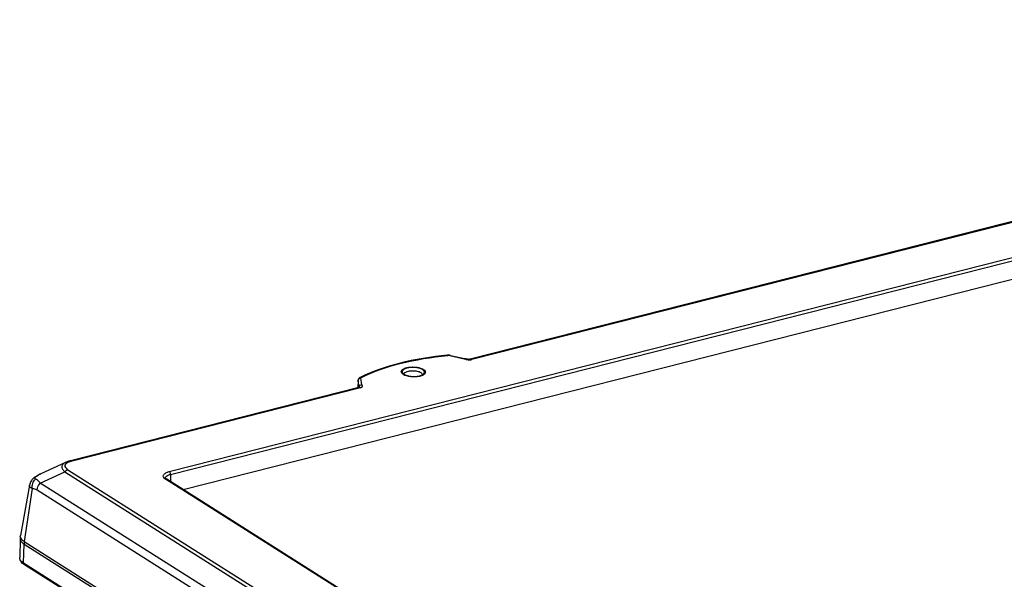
# Model space of a CAD drawing. Header units: millimetres. Extents: x 0 to 420, y 0 to 297.
# Tile 86 of 136: x 310 to 328, y 131 to 141. Entities that reach past the tile are written whole.
import ezdxf

# ---------------------------------------------------------------- set-up
doc = ezdxf.new("R2010")
doc.units = ezdxf.units.MM
doc.header["$LTSCALE"] = 23.1
doc.layers.get('0').update_dxf_attribs({"linetype": 'CONTINUOUS'})

msp = doc.modelspace()

# ---------------------------------------------------------------- linework, layer by layer
at = {"color": 7, "linetype": 'Continuous'}
for p, q in [((313.1131, 132.5712), (344.9243, 140.6423)), ((313.1344, 132.5219), (344.9457, 140.593)), ((344.9439, 140.2591), (313.3647, 132.2468)), ((338.0707, 139.5453), (318.4926, 134.578)), ((338.0977, 139.5395), (318.5197, 134.5722)), ((318.0887, 134.6442), (318.0941, 134.6447)), ((318.0888, 134.6442), (318.0941, 134.6447)), ((318.1296, 134.6426), (318.382, 134.5863)), ((318.1393, 134.6458), (318.3917, 134.5895)), ((318.3976, 134.5881), (318.3917, 134.5895)), ((316.4874, 134.1975), (316.4813, 134.0677)), ((316.4876, 134.1939), (316.4817, 134.0678)), ((316.4876, 134.1939), (316.4874, 134.1975)), ((316.5068, 134.0784), (316.4876, 134.1939)), ((316.5052, 134.0738), (316.5068, 134.0784)), ((316.5579, 134.1234), (316.5387, 134.2389)), ((316.5037, 134.0733), (311.3511, 132.766)), ((316.5308, 134.0676), (311.3782, 132.7603)), ((311.2612, 132.7354), (310.8173, 132.5306)), ((310.8096, 132.3664), (311.2483, 132.5689)), ((311.2483, 132.5689), (327.3018, 122.414)), ((311.3033, 132.605), (327.3568, 122.4502)), ((313.1344, 132.5219), (313.1337, 132.3929)), ((310.617, 132.3279), (310.4532, 131.4284)), ((327.2106, 121.9917), (310.8096, 132.3664)), ((327.7229, 123.1541), (313.0483, 132.4367)), ((327.7433, 123.1514), (313.0687, 132.4341)), ((310.6617, 132.267), (310.5202, 131.3231)), ((327.1521, 121.8654), (310.7511, 132.2401)), ((310.4509, 131.3725), (310.4418, 131.0351)), ((310.5099, 130.9402), (310.5189, 131.2775)), ((310.5189, 131.2775), (327.0907, 120.7948)), ((310.5202, 131.3231), (327.0919, 120.8404)), ((310.5099, 130.9402), (327.0816, 120.4575)), ((327.0963, 120.4258), (310.5246, 130.9085))]:
    msp.add_line(p, q, dxfattribs=at)
for points in [[(318.1393, 134.6458), (318.1325, 134.6472), (318.1229, 134.6485), (318.1131, 134.6494), (318.1034, 134.6496), (318.0937, 134.6493), (318.0883, 134.6489)], [(318.4926, 134.578), (318.4921, 134.5778), (318.49, 134.5774), (318.4874, 134.5769), (318.4843, 134.5765), (318.4806, 134.5762), (318.4766, 134.5759), (318.4723, 134.5758), (318.4678, 134.5758), (318.4631, 134.576), (318.4583, 134.5762), (318.4534, 134.5766), (318.4484, 134.5771), (318.4433, 134.5778), (318.4382, 134.5786), (318.4329, 134.5795), (318.4276, 134.5805), (318.422, 134.5817), (318.4163, 134.5831), (318.4102, 134.5847), (318.3976, 134.5881)], [(316.5252, 134.2517), (316.5206, 134.2492), (316.5136, 134.2446), (316.5074, 134.2394), (316.502, 134.2338), (316.4974, 134.2278), (316.4937, 134.2214), (316.4909, 134.2148), (316.4888, 134.208), (316.4877, 134.2011), (316.4874, 134.1975)], [(316.5077, 134.0748), (316.5077, 134.0747), (316.5075, 134.0747), (316.5072, 134.0745), (316.5067, 134.0743), (316.5058, 134.074), (316.5045, 134.0736), (316.5037, 134.0733)], [(311.3511, 132.766), (311.3375, 132.7624), (311.3119, 132.7548), (311.2881, 132.7466), (311.266, 132.7375), (311.2612, 132.7354)], [(310.8174, 132.5306), (310.8013, 132.5229), (310.7642, 132.5036), (310.7401, 132.4899)], [(310.7401, 132.4899), (310.735, 132.4868), (310.7231, 132.4793), (310.712, 132.4715), (310.7012, 132.4634), (310.6908, 132.4547), (310.6806, 132.4453), (310.6707, 132.435), (310.661, 132.4236), (310.6516, 132.411), (310.6427, 132.397), (310.6346, 132.3818), (310.6275, 132.3654), (310.6217, 132.348), (310.6174, 132.33), (310.617, 132.3278)]]:
    msp.add_lwpolyline(points, dxfattribs=at)
for centre, radius, start, end in [((318.1049, 134.5276), 0.1176, 88.87198, 95.25061), ((318.1051, 134.5263), 0.1189, 82.40336, 88.96566), ((318.1071, 134.5409), 0.1042, 77.48943, 82.42345), ((318.4853, 134.7213), 0.1532, 274.74327, 277.64468), ((317.3846, 134.4442), 0.1635, 237.72904, 240.9172), ((317.397, 134.4664), 0.1889, 240.89653, 243.22288), ((317.3371, 134.3094), 0.0277, 178.45567, 180.40779), ((317.4086, 134.4896), 0.2148, 243.22915, 245.87061), ((317.5667, 134.2583), 0.1635, 57.72904, 60.9172), ((316.549, 134.0764), 0.0422, 169.29721, 177.3371), ((316.5005, 134.0765), 0.00707, 340.43401, 344.01391), ((311.49, 132.2996), 0.4739, 106.36422, 108.82113), ((311.5237, 132.1849), 0.5936, 104.19736, 106.37078), ((310.5612, 131.3694), 0.1104, 164.99196, 178.41141), ((310.544, 131.4245), 0.0934, 205.98762, 208.95609), ((310.553, 131.4296), 0.1038, 209.00583, 214.45689), ((310.5846, 131.2727), 0.0662, 140.64251, 148.38194)]:
    msp.add_arc(centre, radius, start, end, dxfattribs=at)
for points, knots in [([(318.0883, 134.6489), (317.7975, 134.6219), (317.2627, 134.5372), (316.7462, 134.3636), (316.5253, 134.2517)], [0, 0, 0, 0, 0.541121, 1, 1, 1, 1]), ([(316.5491, 134.2527), (316.7662, 134.3626), (317.275, 134.5336), (317.8017, 134.6173), (318.0887, 134.6442)], [0, 0, 0, 0, 0.4578123, 1, 1, 1, 1]), ([(318.0883, 134.6489), (318.0899, 134.6491), (318.0923, 134.6473), (318.0937, 134.6454), (318.0941, 134.6447)], [0, 0, 0, 0, 0.6704103, 1, 1, 1, 1]), ([(318.1393, 134.6458), (318.1369, 134.6463), (318.1332, 134.6453), (318.1304, 134.6432), (318.1296, 134.6426)], [0, 0, 0, 0, 0.703324, 1, 1, 1, 1]), ([(317.2633, 134.3423), (317.26, 134.351), (317.2605, 134.3738), (317.2869, 134.4005), (317.3278, 134.4205), (317.3823, 134.4344), (317.4455, 134.4407), (317.5302, 134.4382), (317.5935, 134.4256), (317.6304, 134.409)], [0, 0, 0, 0, 0.0664565, 0.1465567, 0.2554827, 0.3920605, 0.5474754, 0.7094527, 1, 1, 1, 1]), ([(318.3917, 134.5895), (318.3893, 134.59), (318.3856, 134.5889), (318.3828, 134.5869), (318.382, 134.5863)], [0, 0, 0, 0, 0.7033482, 1, 1, 1, 1]), ([(318.4112, 134.5783), (318.4166, 134.5768), (318.4393, 134.5712), (318.4627, 134.5682), (318.4806, 134.5681)], [0, 0, 0, 0, 0.2364413, 1, 1, 1, 1]), ([(318.4926, 134.578), (318.4947, 134.5785), (318.5041, 134.5797), (318.5136, 134.5761), (318.5197, 134.5722)], [0, 0, 0, 0, 0.230923, 1, 1, 1, 1]), ([(316.5253, 134.2517), (316.5305, 134.2544), (316.5392, 134.2554), (316.547, 134.2534), (316.5491, 134.2527)], [0, 0, 0, 0, 0.7316498, 1, 1, 1, 1]), ([(316.5387, 134.2389), (316.5385, 134.2402), (316.5389, 134.2464), (316.5448, 134.2505), (316.5491, 134.2527)], [0, 0, 0, 0, 0.2070825, 1, 1, 1, 1]), ([(317.2826, 134.3168), (317.2803, 134.3187), (317.2725, 134.3261), (317.266, 134.3351), (317.2633, 134.3423)], [0, 0, 0, 0, 0.2795826, 1, 1, 1, 1]), ([(317.3164, 134.3287), (317.328, 134.3443), (317.3748, 134.3656), (317.4516, 134.3763), (317.5357, 134.3704), (317.5901, 134.3538), (317.6113, 134.3404)], [0, 0, 0, 0, 0.1889923, 0.4622872, 0.7574831, 1, 1, 1, 1]), ([(317.6364, 134.2891), (317.614, 134.2793), (317.5618, 134.2661), (317.4797, 134.2607), (317.3968, 134.2685), (317.3439, 134.2832), (317.3208, 134.2935)], [0, 0, 0, 0, 0.227804, 0.494582, 0.7642652, 1, 1, 1, 1]), ([(317.6113, 134.3404), (317.6156, 134.3377), (317.6287, 134.3284), (317.6396, 134.3126), (317.6393, 134.3012)], [0, 0, 0, 0, 0.3108799, 1, 1, 1, 1]), ([(317.6665, 134.3064), (317.6644, 134.3048), (317.6549, 134.2981), (317.6446, 134.2927), (317.6364, 134.2891)], [0, 0, 0, 0, 0.229261, 1, 1, 1, 1]), ([(317.654, 134.3965), (317.6669, 134.3884), (317.6847, 134.3739), (317.6921, 134.3469), (317.6891, 134.3349), (317.6866, 134.3296)], [0, 0, 0, 0, 0.5641742, 0.7835046, 1, 1, 1, 1]), ([(317.6866, 134.3296), (317.6856, 134.3275), (317.6804, 134.3186), (317.6728, 134.3113), (317.6665, 134.3064)], [0, 0, 0, 0, 0.2257826, 1, 1, 1, 1]), ([(316.5068, 134.0784), (316.5073, 134.0781), (316.5077, 134.0766), (316.5075, 134.0753), (316.5073, 134.0746)], [0, 0, 0, 0, 0.4002455, 1, 1, 1, 1]), ([(316.5075, 134.0842), (316.5096, 134.095), (316.5231, 134.1159), (316.5463, 134.1234), (316.5579, 134.1234)], [0, 0, 0, 0, 0.4868386, 1, 1, 1, 1]), ([(316.5308, 134.0676), (316.5446, 134.0711), (316.568, 134.0824), (316.565, 134.1092), (316.5588, 134.1181), (316.5579, 134.1234)], [0, 0, 0, 0, 0.5737936, 0.7799685, 1, 1, 1, 1]), ([(311.2611, 132.7353), (311.243, 132.727), (311.2179, 132.7123), (311.1972, 132.6829), (311.1898, 132.6514), (311.2071, 132.6079), (311.2329, 132.5822), (311.2483, 132.5689)], [0, 0, 0, 0, 0.2778744, 0.3900669, 0.4934248, 0.7158843, 1, 1, 1, 1]), ([(311.2712, 132.7155), (311.2622, 132.7083), (311.246, 132.692), (311.2469, 132.6562), (311.2705, 132.6279), (311.2913, 132.6127), (311.3033, 132.605)], [0, 0, 0, 0, 0.2460783, 0.4513464, 0.6956644, 1, 1, 1, 1]), ([(311.3371, 132.7482), (311.3318, 132.7464), (311.3123, 132.7393), (311.2934, 132.7305), (311.2808, 132.7223)], [0, 0, 0, 0, 0.2717521, 1, 1, 1, 1]), ([(311.3782, 132.7603), (311.3759, 132.7617), (311.3678, 132.7661), (311.3577, 132.7677), (311.3511, 132.766)], [0, 0, 0, 0, 0.2808552, 1, 1, 1, 1]), ([(310.7223, 132.4702), (310.7239, 132.4721), (310.7319, 132.4807), (310.7415, 132.4877), (310.7493, 132.4928)], [0, 0, 0, 0, 0.2098082, 1, 1, 1, 1]), ([(310.7493, 132.4928), (310.7549, 132.4964), (310.7769, 132.5101), (310.7998, 132.5225), (310.8173, 132.5306)], [0, 0, 0, 0, 0.2554431, 1, 1, 1, 1]), ([(311.3033, 132.605), (311.2983, 132.6037), (311.2773, 132.5963), (311.2593, 132.5818), (311.2483, 132.5689)], [0, 0, 0, 0, 0.2360142, 1, 1, 1, 1]), ([(313.0371, 132.4445), (313.0254, 132.4535), (313.0096, 132.47), (313.0065, 132.4979), (313.0139, 132.5169), (313.0292, 132.5338), (313.0614, 132.5555), (313.0914, 132.5657), (313.1131, 132.5712)], [0, 0, 0, 0, 0.2249032, 0.3172938, 0.4131249, 0.5251577, 0.6600053, 1, 1, 1, 1]), ([(313.0467, 132.4558), (313.0466, 132.4627), (313.0535, 132.483), (313.0863, 132.5069), (313.1165, 132.5173), (313.1344, 132.5219)], [0, 0, 0, 0, 0.1767166, 0.5217724, 1, 1, 1, 1]), ([(313.1131, 132.5712), (313.1202, 132.5667), (313.1305, 132.55), (313.1345, 132.5318), (313.1344, 132.5219)], [0, 0, 0, 0, 0.4570951, 1, 1, 1, 1]), ([(310.6617, 132.267), (310.6479, 132.2736), (310.6238, 132.288), (310.6149, 132.3167), (310.617, 132.3279)], [0, 0, 0, 0, 0.5727341, 1, 1, 1, 1]), ([(310.6617, 132.267), (310.66, 132.2985), (310.6686, 132.3611), (310.7013, 132.4157), (310.7224, 132.4369)], [0, 0, 0, 0, 0.5133327, 1, 1, 1, 1]), ([(310.7224, 132.4369), (310.7196, 132.4381), (310.7146, 132.442), (310.7119, 132.4554), (310.7178, 132.4647), (310.7223, 132.4702)], [0, 0, 0, 0, 0.2371339, 0.4525945, 1, 1, 1, 1]), ([(310.8096, 132.3664), (310.8027, 132.3748), (310.7777, 132.4028), (310.7469, 132.4264), (310.7224, 132.4369)], [0, 0, 0, 0, 0.2899467, 1, 1, 1, 1]), ([(310.7511, 132.2401), (310.7528, 132.2514), (310.7632, 132.297), (310.7867, 132.3395), (310.8096, 132.3664)], [0, 0, 0, 0, 0.2445614, 1, 1, 1, 1]), ([(313.0687, 132.4341), (313.0644, 132.4368), (313.0575, 132.441), (313.0502, 132.4504), (313.0474, 132.452), (313.0467, 132.4562), (313.0467, 132.4558)], [0, 0, 0, 0, 0.4856058, 0.8109232, 0.9683981, 1, 1, 1, 1]), ([(310.7511, 132.2401), (310.744, 132.2446), (310.7163, 132.2594), (310.6846, 132.266), (310.6617, 132.267)], [0, 0, 0, 0, 0.2660613, 1, 1, 1, 1]), ([(310.4509, 131.3725), (310.4504, 131.3551), (310.4669, 131.3148), (310.4996, 131.2898), (310.5189, 131.2775)], [0, 0, 0, 0, 0.4305485, 1, 1, 1, 1]), ([(310.5202, 131.3231), (310.5145, 131.3267), (310.4949, 131.3401), (310.4771, 131.3567), (310.4674, 131.3708)], [0, 0, 0, 0, 0.2802145, 1, 1, 1, 1]), ([(310.5246, 130.9085), (310.5018, 130.9229), (310.4601, 130.9567), (310.4411, 131.01), (310.4418, 131.0351)], [0, 0, 0, 0, 0.5174303, 1, 1, 1, 1]), ([(310.5099, 130.9402), (310.4905, 130.9524), (310.4578, 130.9775), (310.4413, 131.0178), (310.4418, 131.0351)], [0, 0, 0, 0, 0.5694515, 1, 1, 1, 1]), ([(310.5246, 130.9085), (310.5173, 130.9131), (310.5105, 130.925), (310.5098, 130.9369), (310.5099, 130.9402)], [0, 0, 0, 0, 0.7228249, 1, 1, 1, 1])]:
    msp.add_open_spline(points, degree=3, knots=knots, dxfattribs=at)
at = {"color": 2, "linetype": 'Continuous'}
for points, knots in [([(317.6415, 134.3934), (317.6395, 134.3944), (317.6353, 134.3966), (317.6301, 134.3993), (317.626, 134.4014), (317.6234, 134.4028), (317.6213, 134.4039), (317.6198, 134.4047), (317.6185, 134.4053), (317.6176, 134.4058), (317.6171, 134.4061), (317.6167, 134.4063), (317.6162, 134.4064), (317.6156, 134.4067), (317.6145, 134.4071), (317.6129, 134.4076), (317.611, 134.4083), (317.6085, 134.4092), (317.6054, 134.4103), (317.6016, 134.4117), (317.5978, 134.413), (317.5947, 134.4142), (317.5921, 134.4151), (317.5903, 134.4157), (317.5887, 134.4163), (317.5874, 134.4167), (317.5865, 134.4171), (317.5854, 134.4173), (317.584, 134.4177), (317.5822, 134.4181), (317.58, 134.4186), (317.5772, 134.4193), (317.5736, 134.4202), (317.5693, 134.4212), (317.565, 134.4223), (317.5607, 134.4233), (317.5571, 134.4242), (317.5546, 134.4248), (317.5531, 134.4251), (317.5521, 134.4254), (317.5509, 134.4256), (317.5493, 134.4258), (317.5465, 134.4262), (317.5425, 134.4268), (317.5378, 134.4275), (317.533, 134.4282), (317.5283, 134.4289), (317.5235, 134.4296), (317.5196, 134.4301), (317.5168, 134.4305), (317.5152, 134.4308), (317.514, 134.431), (317.5128, 134.431), (317.5112, 134.4311), (317.5084, 134.4313), (317.5043, 134.4315), (317.4995, 134.4318), (317.493, 134.4322), (317.4865, 134.4326), (317.4808, 134.433), (317.478, 134.4332), (317.4764, 134.4333), (317.4752, 134.4334), (317.474, 134.4333), (317.4723, 134.4333), (317.4695, 134.4332), (317.4639, 134.4331), (317.4574, 134.433), (317.4509, 134.4329), (317.4461, 134.4328), (317.442, 134.4327), (317.4392, 134.4327), (317.4376, 134.4326), (317.4363, 134.4326), (317.4352, 134.4325), (317.4336, 134.4323), (317.4309, 134.4321), (317.427, 134.4317), (317.4224, 134.4312), (317.4177, 134.4307), (317.413, 134.4302), (317.4084, 134.4297), (317.4045, 134.4293), (317.4017, 134.4291), (317.4002, 134.4289), (317.399, 134.4288), (317.3979, 134.4286), (317.3965, 134.4283), (317.3939, 134.4278), (317.3903, 134.4271), (317.3859, 134.4262), (317.3815, 134.4253), (317.3772, 134.4245), (317.3735, 134.4237), (317.3706, 134.4232), (317.3684, 134.4227), (317.3666, 134.4224), (317.3653, 134.4221), (317.3646, 134.422), (317.364, 134.4219), (317.3636, 134.4217), (317.3629, 134.4215), (317.3618, 134.4212), (317.3603, 134.4207), (317.3584, 134.4201), (317.3559, 134.4193), (317.3527, 134.4183), (317.349, 134.4171), (317.3452, 134.4159), (317.3421, 134.4149), (317.3396, 134.4141), (317.3377, 134.4135), (317.3361, 134.413), (317.335, 134.4127), (317.3344, 134.4125), (317.3339, 134.4124), (317.3336, 134.4122), (317.333, 134.4119), (317.3321, 134.4115), (317.3308, 134.4109), (317.3293, 134.4101), (317.3272, 134.4091), (317.3247, 134.4079), (317.3216, 134.4064), (317.3185, 134.4049), (317.3159, 134.4037), (317.3139, 134.4027), (317.3123, 134.402), (317.311, 134.4014), (317.3101, 134.4009), (317.3096, 134.4007), (317.3092, 134.4005), (317.309, 134.4003), (317.3086, 134.4), (317.3079, 134.3995), (317.3069, 134.3988), (317.3058, 134.3979), (317.3043, 134.3968), (317.3023, 134.3953), (317.3, 134.3936), (317.2978, 134.3919), (317.2958, 134.3905), (317.2943, 134.3893), (317.2932, 134.3885), (317.2922, 134.3878), (317.2915, 134.3873), (317.2912, 134.387), (317.2908, 134.3868), (317.2907, 134.3865), (317.2904, 134.3862), (317.29, 134.3857), (317.2894, 134.3849), (317.2887, 134.3839), (317.2878, 134.3826), (317.2866, 134.381), (317.2851, 134.3791), (317.2837, 134.3772), (317.2825, 134.3756), (317.2816, 134.3743), (317.2808, 134.3733), (317.2802, 134.3725), (317.2798, 134.372), (317.2796, 134.3717), (317.2794, 134.3714), (317.2794, 134.3712), (317.2793, 134.3708), (317.2791, 134.3703), (317.2789, 134.3694), (317.2787, 134.3684), (317.2784, 134.3671), (317.278, 134.3655), (317.2775, 134.3635), (317.2771, 134.3615), (317.2767, 134.3599), (317.2764, 134.3585), (317.2761, 134.3575), (317.276, 134.3567), (317.2758, 134.3561), (317.2758, 134.3558), (317.2757, 134.3556), (317.2758, 134.3553), (317.2758, 134.355), (317.276, 134.3544), (317.2762, 134.3536), (317.2764, 134.3526), (317.2767, 134.3512), (317.2771, 134.3496), (317.2776, 134.3475), (317.2781, 134.3455), (317.2785, 134.3439), (317.2788, 134.3425), (317.2791, 134.3415), (317.2793, 134.3407), (317.2794, 134.3401), (317.2795, 134.3398), (317.2795, 134.3395), (317.2798, 134.3393), (317.28, 134.339), (317.2804, 134.3384), (317.281, 134.3376), (317.2817, 134.3366), (317.2827, 134.3353), (317.2838, 134.3337), (317.2853, 134.3317), (317.2867, 134.3298), (317.2879, 134.3282), (317.2888, 134.3269), (317.2895, 134.3259), (317.2901, 134.3251), (317.2905, 134.3245), (317.2908, 134.3242), (317.2909, 134.324), (317.2912, 134.3237), (317.2916, 134.3234), (317.2923, 134.3229), (317.2933, 134.3221), (317.2945, 134.3212), (317.296, 134.32), (317.298, 134.3184), (317.3011, 134.316), (317.305, 134.3129), (317.3082, 134.3104), (317.3097, 134.3092)], [0, 0, 0, 0, 0.015625, 0.03125, 0.0390625, 0.046875, 0.0507812, 0.0546875, 0.0585938, 0.0605469, 0.0615234, 0.0625, 0.0634766, 0.0644531, 0.0664062, 0.0703125, 0.0742188, 0.078125, 0.0859375, 0.09375, 0.1015625, 0.109375, 0.1132812, 0.1171875, 0.1210938, 0.1230469, 0.125, 0.1269531, 0.1289062, 0.1328125, 0.1367188, 0.140625, 0.1484375, 0.15625, 0.1640625, 0.171875, 0.1796875, 0.1835938, 0.1855469, 0.1875, 0.1894531, 0.1914062, 0.1953125, 0.203125, 0.2109375, 0.21875, 0.2265625, 0.234375, 0.2421875, 0.2460938, 0.2480469, 0.25, 0.2519531, 0.2539062, 0.2578125, 0.265625, 0.2734375, 0.28125, 0.296875, 0.3046875, 0.3085938, 0.3105469, 0.3125, 0.3144531, 0.3164062, 0.3203125, 0.328125, 0.34375, 0.3515625, 0.359375, 0.3671875, 0.3710938, 0.3730469, 0.375, 0.3769531, 0.3789062, 0.3828125, 0.390625, 0.3984375, 0.40625, 0.4140625, 0.421875, 0.4296875, 0.4335938, 0.4355469, 0.4375, 0.4394531, 0.4414062, 0.4453125, 0.453125, 0.4609375, 0.46875, 0.4765625, 0.484375, 0.4882812, 0.4921875, 0.4960938, 0.4980469, 0.4990234, 0.5, 0.5009766, 0.5019531, 0.5039062, 0.5078125, 0.5117188, 0.515625, 0.5234375, 0.53125, 0.5390625, 0.546875, 0.5507812, 0.5546875, 0.5585938, 0.5605469, 0.5615234, 0.5625, 0.5634766, 0.5644531, 0.5664062, 0.5703125, 0.5742188, 0.578125, 0.5859375, 0.59375, 0.6015625, 0.609375, 0.6132812, 0.6171875, 0.6210938, 0.6230469, 0.6240234, 0.625, 0.6259766, 0.6269531, 0.6289062, 0.6328125, 0.6367188, 0.640625, 0.6484375, 0.65625, 0.6640625, 0.671875, 0.6757812, 0.6796875, 0.6835938, 0.6855469, 0.6865234, 0.6875, 0.6884766, 0.6894531, 0.6914062, 0.6953125, 0.6992188, 0.703125, 0.7109375, 0.71875, 0.7265625, 0.734375, 0.7382812, 0.7421875, 0.7460938, 0.7480469, 0.7490234, 0.75, 0.7509766, 0.7519531, 0.7539062, 0.7578125, 0.7617188, 0.765625, 0.7734375, 0.78125, 0.7890625, 0.796875, 0.8007812, 0.8046875, 0.8085938, 0.8105469, 0.8115234, 0.8125, 0.8134766, 0.8144531, 0.8164062, 0.8203125, 0.8242188, 0.828125, 0.8359375, 0.84375, 0.8515625, 0.859375, 0.8632812, 0.8671875, 0.8710938, 0.8730469, 0.8740234, 0.875, 0.8759766, 0.8769531, 0.8789062, 0.8828125, 0.8867188, 0.890625, 0.8984375, 0.90625, 0.9140625, 0.921875, 0.9257812, 0.9296875, 0.9335938, 0.9355469, 0.9365234, 0.9375, 0.9384766, 0.9394531, 0.9414062, 0.9453125, 0.9492188, 0.953125, 0.9609375, 0.96875, 0.984375, 1, 1, 1, 1]), ([(317.3097, 134.3092), (317.3123, 134.3079), (317.3174, 134.3052), (317.3238, 134.302), (317.3283, 134.2997), (317.3309, 134.2984), (317.3328, 134.2974), (317.3344, 134.2966), (317.3357, 134.2959), (317.3365, 134.2955), (317.3371, 134.2952), (317.3379, 134.2949), (317.3393, 134.2944), (317.3421, 134.2935), (317.3461, 134.2921), (317.3509, 134.2905), (317.3557, 134.2889), (317.3606, 134.2872), (317.3646, 134.2859), (317.3674, 134.2849), (317.369, 134.2844), (317.3702, 134.284), (317.3711, 134.2836), (317.3721, 134.2834), (317.3734, 134.2831), (317.3764, 134.2825), (317.381, 134.2815), (317.3865, 134.2803), (317.392, 134.2791), (317.3975, 134.2779), (317.4021, 134.277), (317.4057, 134.2762), (317.408, 134.2757), (317.4096, 134.2753), (317.4105, 134.2751), (317.4115, 134.275), (317.4127, 134.2749), (317.4156, 134.2745), (317.42, 134.274), (317.4258, 134.2734), (317.4316, 134.2727), (317.4375, 134.272), (317.4423, 134.2714), (317.4462, 134.271), (317.4486, 134.2707), (317.4506, 134.2705), (317.452, 134.2703), (317.4536, 134.2703), (317.4556, 134.2702), (317.4581, 134.2702), (317.4642, 134.27), (317.4733, 134.2697), (317.4824, 134.2695), (317.4885, 134.2693), (317.491, 134.2693), (317.493, 134.2692), (317.4946, 134.2691), (317.496, 134.2692), (317.498, 134.2694), (317.5005, 134.2695), (317.5045, 134.2698), (317.5094, 134.2701), (317.5154, 134.2704), (317.5213, 134.2708), (317.5273, 134.2712), (317.5317, 134.2715), (317.5347, 134.2717), (317.5359, 134.2717), (317.5369, 134.2718), (317.5379, 134.2719), (317.5394, 134.2722), (317.5417, 134.2725), (317.5454, 134.2731), (317.5499, 134.2739), (317.5554, 134.2747), (317.5608, 134.2756), (317.5663, 134.2765), (317.5708, 134.2772), (317.5738, 134.2777), (317.5751, 134.2779), (317.5761, 134.278), (317.5771, 134.2784), (317.5783, 134.2787), (317.5799, 134.2791), (317.5828, 134.2799), (317.5869, 134.2811), (317.5917, 134.2825), (317.5966, 134.2838), (317.6015, 134.2852), (317.6056, 134.2863), (317.6085, 134.2871), (317.6099, 134.2875), (317.6107, 134.2877), (317.6114, 134.288), (317.6122, 134.2884), (317.6136, 134.289), (317.6152, 134.2897), (317.6172, 134.2906), (317.6199, 134.2918), (317.6246, 134.2939), (317.6312, 134.2969), (317.6366, 134.2993), (317.6393, 134.3005)], [0, 0, 0, 0, 0.03125, 0.0625, 0.078125, 0.0859375, 0.09375, 0.1015625, 0.1054688, 0.109375, 0.1113281, 0.1132812, 0.1171875, 0.125, 0.140625, 0.15625, 0.171875, 0.1875, 0.203125, 0.2109375, 0.2148438, 0.21875, 0.2226562, 0.2246094, 0.2265625, 0.234375, 0.25, 0.265625, 0.28125, 0.296875, 0.3125, 0.3203125, 0.328125, 0.3320312, 0.3339844, 0.3359375, 0.3398438, 0.34375, 0.359375, 0.375, 0.390625, 0.40625, 0.421875, 0.4296875, 0.4375, 0.4414062, 0.4453125, 0.4492188, 0.453125, 0.4609375, 0.46875, 0.5, 0.53125, 0.5390625, 0.546875, 0.5507812, 0.5546875, 0.5585938, 0.5625, 0.5703125, 0.578125, 0.59375, 0.609375, 0.625, 0.640625, 0.65625, 0.6601562, 0.6640625, 0.6660156, 0.6679688, 0.671875, 0.6796875, 0.6875, 0.703125, 0.71875, 0.734375, 0.75, 0.765625, 0.7734375, 0.7753906, 0.7773438, 0.78125, 0.7851562, 0.7890625, 0.796875, 0.8125, 0.828125, 0.84375, 0.859375, 0.875, 0.8828125, 0.8867188, 0.8886719, 0.890625, 0.8945312, 0.8984375, 0.90625, 0.9140625, 0.921875, 0.9375, 0.96875, 1, 1, 1, 1]), ([(317.6393, 134.3005), (317.6417, 134.3022), (317.6454, 134.3048), (317.6496, 134.3078), (317.652, 134.3095), (317.6539, 134.3108), (317.6557, 134.3121), (317.6571, 134.313), (317.658, 134.3137), (317.6584, 134.314), (317.6587, 134.3142), (317.6589, 134.3144), (317.6592, 134.3148), (317.6597, 134.3154), (317.6605, 134.3164), (317.6614, 134.3176), (317.663, 134.3195), (317.6649, 134.3218), (317.6668, 134.3242), (317.6683, 134.3261), (317.6693, 134.3273), (317.67, 134.3283), (317.6705, 134.3289), (317.6709, 134.3293), (317.671, 134.3295), (317.6711, 134.3298), (317.6712, 134.3301), (317.6714, 134.3309), (317.6717, 134.332), (317.6721, 134.3336), (317.6726, 134.3351), (317.673, 134.3366), (317.6734, 134.3382), (317.6738, 134.3397), (317.6743, 134.3412), (317.6746, 134.3425), (317.6749, 134.3435), (317.6751, 134.3443), (317.6753, 134.3449), (317.6754, 134.3454), (317.6755, 134.3456), (317.6756, 134.3458), (317.6755, 134.346), (317.6755, 134.3463), (317.6754, 134.3467), (317.6752, 134.3474), (317.6751, 134.3481), (317.6748, 134.3491), (317.6746, 134.3504), (317.6742, 134.352), (317.6739, 134.3535), (317.6736, 134.355), (317.6733, 134.3565), (317.6729, 134.3581), (317.6726, 134.3596), (317.6724, 134.3607), (317.6722, 134.3615), (317.6721, 134.3618), (317.6721, 134.3621), (317.6719, 134.3623), (317.6716, 134.3628), (317.6712, 134.3634), (317.6705, 134.3644), (317.6696, 134.3657), (317.6681, 134.3677), (317.6663, 134.3702), (317.6645, 134.3728), (317.6631, 134.3748), (317.6622, 134.376), (317.6615, 134.377), (317.661, 134.3777), (317.6607, 134.3781), (317.6605, 134.3784), (317.6602, 134.3786), (317.6598, 134.3789), (317.6589, 134.3796), (317.6576, 134.3807), (317.6558, 134.3821), (317.654, 134.3835), (317.6516, 134.3854), (317.6475, 134.3887), (317.6439, 134.3915), (317.6415, 134.3934)], [0, 0, 0, 0, 0.0625, 0.09375, 0.109375, 0.125, 0.140625, 0.15625, 0.1601562, 0.1640625, 0.1660156, 0.1679688, 0.171875, 0.1796875, 0.1875, 0.203125, 0.21875, 0.25, 0.28125, 0.296875, 0.3125, 0.3203125, 0.328125, 0.3320312, 0.3339844, 0.3359375, 0.3398438, 0.34375, 0.359375, 0.375, 0.390625, 0.40625, 0.421875, 0.4375, 0.453125, 0.46875, 0.4765625, 0.484375, 0.4921875, 0.4960938, 0.4980469, 0.5, 0.5019531, 0.5039062, 0.5078125, 0.515625, 0.5234375, 0.53125, 0.546875, 0.5625, 0.578125, 0.59375, 0.609375, 0.625, 0.640625, 0.65625, 0.6601562, 0.6640625, 0.6660156, 0.6679688, 0.671875, 0.6796875, 0.6875, 0.703125, 0.71875, 0.75, 0.78125, 0.796875, 0.8125, 0.8203125, 0.828125, 0.8320312, 0.8339844, 0.8359375, 0.8398438, 0.84375, 0.859375, 0.875, 0.890625, 0.90625, 0.9375, 1, 1, 1, 1])]:
    msp.add_open_spline(points, degree=3, knots=knots, dxfattribs=at)
at = {"color": 7, "linetype": 'Continuous'}
for points in [[(318.382, 134.5863), (318.3919, 134.5841), (318.4015, 134.5809), (318.4112, 134.5783)], [(318.4806, 134.5681), (318.4864, 134.568), (318.4922, 134.5682), (318.498, 134.5687)], [(318.5057, 134.5695), (318.5104, 134.5702), (318.5151, 134.571), (318.5197, 134.5722)], [(317.2973, 134.306), (317.2922, 134.3093), (317.2872, 134.3128), (317.2826, 134.3168)], [(317.3118, 134.2978), (317.3104, 134.3014), (317.3095, 134.3053), (317.3094, 134.3092)], [(317.3095, 134.3101), (317.3096, 134.3167), (317.3125, 134.3234), (317.3164, 134.3287)], [(317.6304, 134.409), (317.6358, 134.4066), (317.641, 134.404), (317.6461, 134.4012)], [(317.6393, 134.3012), (317.6392, 134.2971), (317.6381, 134.2929), (317.6363, 134.2891)], [(316.4876, 134.1939), (316.4878, 134.1978), (316.4885, 134.2018), (316.4898, 134.2055)], [(316.4898, 134.2055), (316.4911, 134.2093), (316.4929, 134.213), (316.4952, 134.2164)], [(316.4952, 134.2164), (316.5043, 134.2299), (316.5223, 134.2388), (316.5387, 134.2389)], [(316.5037, 134.0733), (316.5076, 134.0743), (316.5119, 134.0744), (316.5159, 134.0737)], [(316.5159, 134.0737), (316.5211, 134.0727), (316.5262, 134.0704), (316.5308, 134.0676)], [(311.2808, 132.7223), (311.2775, 132.7202), (311.2743, 132.7179), (311.2712, 132.7155)], [(310.7401, 132.4899), (310.7429, 132.4915), (310.7461, 132.4925), (310.7493, 132.4928)], [(313.0483, 132.4367), (313.0444, 132.4392), (313.0407, 132.4418), (313.0371, 132.4445)], [(313.0483, 132.4367), (313.0549, 132.4384), (313.0629, 132.4377), (313.0687, 132.4341)], [(310.4546, 131.398), (310.4519, 131.4078), (310.4514, 131.4184), (310.4532, 131.4284)], [(310.46, 131.3835), (310.4578, 131.3882), (310.4559, 131.393), (310.4546, 131.398)], [(310.5283, 131.3074), (310.5228, 131.2985), (310.5192, 131.288), (310.5189, 131.2775)]]:
    msp.add_open_spline(points, degree=3, dxfattribs=at)

doc.saveas('drawing.dxf')
